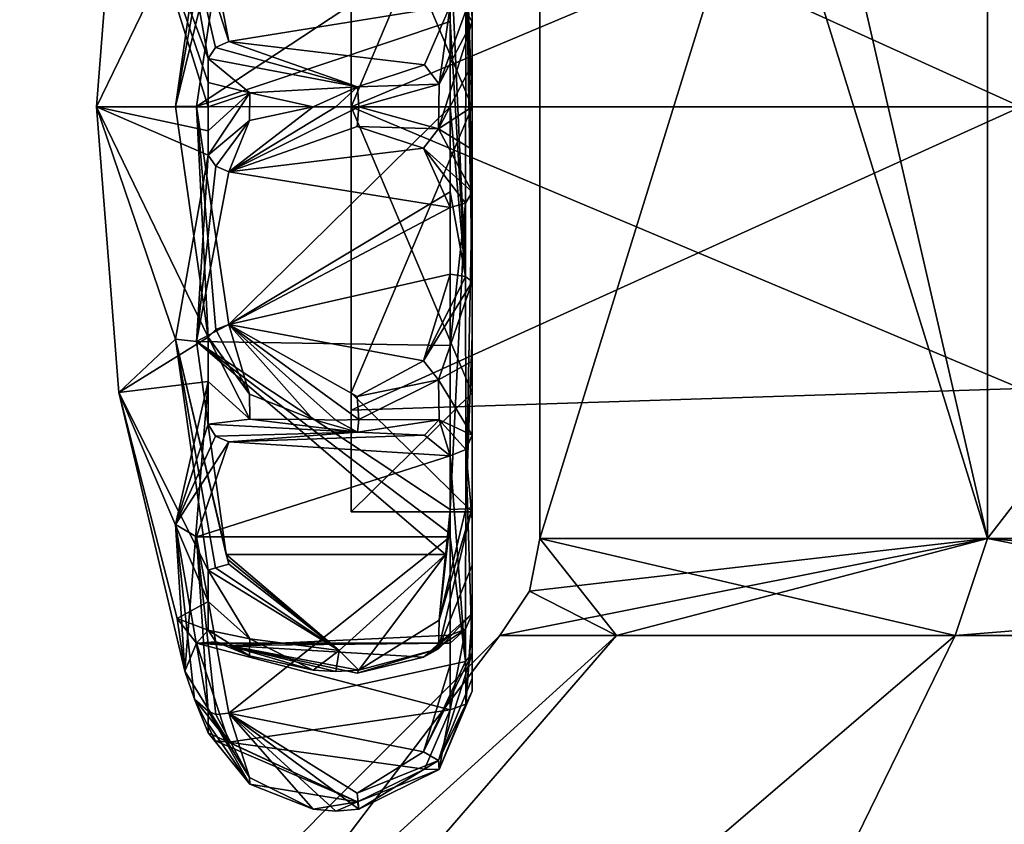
# Model space of a CAD drawing. Extents: x -226 to 210, y 0 to 1475.
# Tile 72 of 102: x -99 to -65, y 1145 to 1173. Entities that reach past the tile are written whole.
import ezdxf

# ---------------------------------------------------------------- set-up
doc = ezdxf.new("R2010")
doc.units = 0
doc.header["$LTSCALE"] = 60.382224
for name, color, linetype in [('548', 7, 'CONTINUOUS'), ('549', 7, 'CONTINUOUS'), ('550', 7, 'CONTINUOUS'), ('551', 7, 'CONTINUOUS'), ('552', 7, 'CONTINUOUS'), ('553', 7, 'CONTINUOUS'), ('554', 7, 'CONTINUOUS'), ('555', 7, 'CONTINUOUS'), ('556', 7, 'CONTINUOUS'), ('557', 7, 'CONTINUOUS'), ('558', 7, 'CONTINUOUS'), ('559', 7, 'CONTINUOUS'), ('560', 7, 'CONTINUOUS'), ('561', 7, 'CONTINUOUS'), ('573', 7, 'CONTINUOUS'), ('578', 7, 'CONTINUOUS'), ('579', 7, 'CONTINUOUS'), ('581', 7, 'CONTINUOUS'), ('582', 7, 'CONTINUOUS'), ('583', 7, 'CONTINUOUS'), ('584', 7, 'CONTINUOUS'), ('585', 7, 'CONTINUOUS'), ('586', 7, 'CONTINUOUS'), ('587', 7, 'CONTINUOUS'), ('588', 7, 'CONTINUOUS'), ('589', 7, 'CONTINUOUS'), ('590', 7, 'CONTINUOUS'), ('591', 7, 'CONTINUOUS'), ('592', 7, 'CONTINUOUS'), ('593', 7, 'CONTINUOUS'), ('594', 7, 'CONTINUOUS'), ('595', 7, 'CONTINUOUS'), ('596', 7, 'CONTINUOUS'), ('597', 7, 'CONTINUOUS'), ('598', 7, 'CONTINUOUS'), ('601', 7, 'CONTINUOUS'), ('602', 7, 'CONTINUOUS'), ('603', 7, 'CONTINUOUS'), ('604', 7, 'CONTINUOUS'), ('606', 7, 'CONTINUOUS'), ('867', 7, 'CONTINUOUS'), ('868', 7, 'CONTINUOUS'), ('869', 7, 'CONTINUOUS'), ('870', 7, 'CONTINUOUS'), ('871', 7, 'CONTINUOUS'), ('872', 7, 'CONTINUOUS')]:
    doc.layers.add(name, color=color, linetype=linetype)

msp = doc.modelspace()

# ---------------------------------------------------------------- linework, layer by layer
at = {"layer": '548', "color": 7, "linetype": 'CONTINUOUS'}
for points in [[(-92.638, 1177.97, -279.602), (-93.771, 1170.013, -281.505), (-92.385, 1177.719, -279.259), (-92.638, 1177.97, -279.602)], [(-92.385, 1177.719, -279.259), (-93.771, 1170.013, -281.505), (-91.922, 1177.531, -279.165), (-92.385, 1177.719, -279.259)], [(-91.922, 1177.531, -279.165), (-93.771, 1170.013, -281.505), (-93.041, 1170.006, -280.963), (-91.922, 1177.531, -279.165)], [(-93.771, 1170.013, -281.505), (-92.638, 1162.03, -279.602), (-93.041, 1170.006, -280.963), (-93.771, 1170.013, -281.505)], [(-92.374, 1162.288, -279.252), (-91.922, 1162.469, -279.165), (-93.041, 1170.006, -280.963), (-92.374, 1162.288, -279.252)], [(-92.638, 1162.03, -279.602), (-92.374, 1162.288, -279.252), (-93.041, 1170.006, -280.963), (-92.638, 1162.03, -279.602)]]:
    msp.add_3dface(points, dxfattribs=at)
at = {"layer": '549', "color": 7, "linetype": 'CONTINUOUS'}
for points in [[(-84.262, 1164.205, -279.923), (-85.186, 1161.211, -278.457), (-83.731, 1164.13, -280.125), (-84.262, 1164.205, -279.923)], [(-83.731, 1164.13, -280.125), (-85.186, 1161.211, -278.457), (-83.5, 1163.94, -280.637), (-83.731, 1164.13, -280.125)], [(-83.5, 1163.94, -280.637), (-85.186, 1161.211, -278.457), (-84.661, 1160.548, -278.61), (-83.5, 1163.94, -280.637)], [(-92.374, 1162.288, -279.252), (-92.638, 1162.03, -279.602), (-91.207, 1160.054, -278.241), (-92.374, 1162.288, -279.252)], [(-91.922, 1162.469, -279.165), (-92.374, 1162.288, -279.252), (-91.207, 1160.054, -278.241), (-91.922, 1162.469, -279.165)], [(-87.482, 1159.977, -277.612), (-91.922, 1162.469, -279.165), (-87.419, 1159.182, -277.536), (-87.482, 1159.977, -277.612)], [(-87.419, 1159.182, -277.536), (-91.922, 1162.469, -279.165), (-88.213, 1159.153, -277.476), (-87.419, 1159.182, -277.536)], [(-88.213, 1159.153, -277.476), (-91.922, 1162.469, -279.165), (-89.003, 1159.182, -277.536), (-88.213, 1159.153, -277.476)], [(-89.003, 1159.182, -277.536), (-91.922, 1162.469, -279.165), (-91.207, 1160.054, -278.241), (-89.003, 1159.182, -277.536)], [(-85.186, 1161.211, -278.457), (-87.482, 1159.977, -277.612), (-84.661, 1160.548, -278.61), (-85.186, 1161.211, -278.457)], [(-84.661, 1160.548, -278.61), (-87.482, 1159.977, -277.612), (-87.419, 1159.182, -277.536), (-84.661, 1160.548, -278.61)]]:
    msp.add_3dface(points, dxfattribs=at)
at = {"layer": '550', "color": 7, "linetype": 'CONTINUOUS'}
for points in [[(-91.207, 1160.054, -278.241), (-92.638, 1162.03, -279.602), (-91.199, 1159.188, -278.65), (-91.207, 1160.054, -278.241)], [(-91.199, 1159.188, -278.65), (-92.638, 1162.03, -279.602), (-92.638, 1160.499, -280.268), (-91.199, 1159.188, -278.65)], [(-92.638, 1159.021, -281.051), (-91.199, 1159.188, -278.65), (-92.638, 1160.499, -280.268), (-92.638, 1159.021, -281.051)], [(-89.003, 1159.182, -277.536), (-91.207, 1160.054, -278.241), (-91.199, 1159.188, -278.65), (-89.003, 1159.182, -277.536)]]:
    msp.add_3dface(points, dxfattribs=at)
at = {"layer": '551', "color": 7, "linetype": 'CONTINUOUS'}
for points in [[(-96.5, 1170, -300), (-92.638, 1177.97, -279.602), (-95.733, 1179.883, -300), (-96.5, 1170, -300)], [(-93.771, 1170.013, -281.505), (-92.638, 1177.97, -279.602), (-96.5, 1170, -300), (-93.771, 1170.013, -281.505)], [(-92.638, 1162.03, -279.602), (-93.771, 1170.013, -281.505), (-96.5, 1170, -300), (-92.638, 1162.03, -279.602)], [(-95.733, 1160.117, -300), (-92.638, 1162.03, -279.602), (-96.5, 1170, -300), (-95.733, 1160.117, -300)], [(-92.638, 1160.499, -280.268), (-92.638, 1162.03, -279.602), (-95.733, 1160.117, -300), (-92.638, 1160.499, -280.268)], [(-93.449, 1150.472, -300), (-92.638, 1160.499, -280.268), (-95.733, 1160.117, -300), (-93.449, 1150.472, -300)], [(-92.638, 1159.021, -281.051), (-92.638, 1160.499, -280.268), (-93.771, 1155.543, -288.464), (-92.638, 1159.021, -281.051)], [(-92.638, 1160.499, -280.268), (-93.449, 1150.472, -300), (-93.771, 1155.543, -288.464), (-92.638, 1160.499, -280.268)], [(-93.771, 1155.543, -288.464), (-93.449, 1150.472, -300), (-93.107, 1149.499, -298.333), (-93.771, 1155.543, -288.464)], [(-92.638, 1149.083, -293.513), (-93.771, 1155.543, -288.464), (-93.107, 1149.499, -298.333), (-92.638, 1149.083, -293.513)], [(-92.638, 1148.34, -296.769), (-92.638, 1149.083, -293.513), (-93.107, 1149.499, -298.333), (-92.638, 1148.34, -296.769)], [(-92.638, 1148.649, -295.128), (-92.638, 1149.083, -293.513), (-92.638, 1148.34, -296.769), (-92.638, 1148.649, -295.128)]]:
    msp.add_3dface(points, dxfattribs=at)
at = {"layer": '552', "color": 7, "linetype": 'CONTINUOUS'}
for points in [[(-96.5, 1170, -300), (-95.733, 1179.883, -300), (-92.638, 1170, -321.9), (-96.5, 1170, -300)], [(-92.638, 1170, -321.9), (-95.733, 1179.883, -300), (-92.638, 1170.836, -321.884), (-92.638, 1170, -321.9)], [(-92.638, 1170.836, -321.884), (-95.733, 1179.883, -300), (-92.638, 1171.67, -321.836), (-92.638, 1170.836, -321.884)], [(-92.638, 1171.67, -321.836), (-95.733, 1179.883, -300), (-93.771, 1178.016, -316.668), (-92.638, 1171.67, -321.836)], [(-95.733, 1160.117, -300), (-96.5, 1170, -300), (-93.771, 1161.96, -316.656), (-95.733, 1160.117, -300)], [(-93.771, 1161.96, -316.656), (-96.5, 1170, -300), (-92.638, 1168.33, -321.836), (-93.771, 1161.96, -316.656)], [(-92.638, 1168.33, -321.836), (-96.5, 1170, -300), (-92.638, 1169.164, -321.884), (-92.638, 1168.33, -321.836)], [(-92.638, 1169.164, -321.884), (-96.5, 1170, -300), (-92.638, 1170, -321.9), (-92.638, 1169.164, -321.884)], [(-92.638, 1153.969, -314.92), (-95.733, 1160.117, -300), (-93.771, 1161.96, -316.656), (-92.638, 1153.969, -314.92)], [(-93.449, 1150.472, -300), (-95.733, 1160.117, -300), (-93.712, 1152.288, -305.967), (-93.449, 1150.472, -300)], [(-93.712, 1152.288, -305.967), (-95.733, 1160.117, -300), (-92.638, 1152.88, -313.658), (-93.712, 1152.288, -305.967)], [(-92.638, 1152.88, -313.658), (-95.733, 1160.117, -300), (-92.638, 1153.969, -314.92), (-92.638, 1152.88, -313.658)], [(-92.638, 1151.886, -312.309), (-93.712, 1152.288, -305.967), (-92.638, 1152.88, -313.658), (-92.638, 1151.886, -312.309)]]:
    msp.add_3dface(points, dxfattribs=at)
at = {"layer": '553', "color": 7, "linetype": 'CONTINUOUS'}
for points in [[(-93.449, 1150.472, -300), (-93.712, 1152.288, -305.967), (-93.041, 1151.439, -304.23), (-93.449, 1150.472, -300)], [(-93.712, 1152.288, -305.967), (-92.638, 1151.886, -312.309), (-93.041, 1151.439, -304.23), (-93.712, 1152.288, -305.967)], [(-92.638, 1151.886, -312.309), (-92.374, 1151.489, -312.136), (-93.041, 1151.439, -304.23), (-92.638, 1151.886, -312.309)], [(-91.922, 1148.011, -297.294), (-93.449, 1150.472, -300), (-93.041, 1151.439, -304.23), (-91.922, 1148.011, -297.294)], [(-92.374, 1151.489, -312.136), (-91.922, 1151.363, -311.978), (-93.041, 1151.439, -304.23), (-92.374, 1151.489, -312.136)], [(-93.107, 1149.499, -298.333), (-93.449, 1150.472, -300), (-91.922, 1148.011, -297.294), (-93.107, 1149.499, -298.333)], [(-92.638, 1148.34, -296.769), (-93.107, 1149.499, -298.333), (-92.385, 1148.061, -297.09), (-92.638, 1148.34, -296.769)], [(-92.385, 1148.061, -297.09), (-93.107, 1149.499, -298.333), (-91.922, 1148.011, -297.294), (-92.385, 1148.061, -297.09)]]:
    msp.add_3dface(points, dxfattribs=at)
at = {"layer": '554', "color": 7, "linetype": 'CONTINUOUS'}
for points in [[(-83.731, 1151.929, -310.145), (-85.186, 1150.953, -313.363), (-83.5, 1152.471, -310.217), (-83.731, 1151.929, -310.145)], [(-83.5, 1152.471, -310.217), (-85.186, 1150.953, -313.363), (-84.661, 1151.249, -313.975), (-83.5, 1152.471, -310.217)], [(-92.374, 1151.489, -312.136), (-92.638, 1151.886, -312.309), (-91.207, 1150.999, -314.539), (-92.374, 1151.489, -312.136)], [(-84.262, 1151.716, -310.117), (-85.186, 1150.953, -313.363), (-83.731, 1151.929, -310.145), (-84.262, 1151.716, -310.117)], [(-91.922, 1151.363, -311.978), (-92.374, 1151.489, -312.136), (-91.207, 1150.999, -314.539), (-91.922, 1151.363, -311.978)], [(-87.482, 1150.404, -314.754), (-91.922, 1151.363, -311.978), (-87.419, 1150.507, -315.545), (-87.482, 1150.404, -314.754)], [(-87.419, 1150.507, -315.545), (-91.922, 1151.363, -311.978), (-88.213, 1150.455, -315.587), (-87.419, 1150.507, -315.545)], [(-88.213, 1150.455, -315.587), (-91.922, 1151.363, -311.978), (-89.003, 1150.507, -315.545), (-88.213, 1150.455, -315.587)], [(-89.003, 1150.507, -315.545), (-91.922, 1151.363, -311.978), (-91.207, 1150.999, -314.539), (-89.003, 1150.507, -315.545)], [(-85.186, 1150.953, -313.363), (-87.482, 1150.404, -314.754), (-84.661, 1151.249, -313.975), (-85.186, 1150.953, -313.363)], [(-84.661, 1151.249, -313.975), (-87.482, 1150.404, -314.754), (-87.419, 1150.507, -315.545), (-84.661, 1151.249, -313.975)]]:
    msp.add_3dface(points, dxfattribs=at)
at = {"layer": '555', "color": 7, "linetype": 'CONTINUOUS'}
for points in [[(-92.638, 1152.88, -313.658), (-92.638, 1153.969, -314.92), (-91.199, 1151.591, -315.291), (-92.638, 1152.88, -313.658)], [(-92.638, 1151.886, -312.309), (-92.638, 1152.88, -313.658), (-91.199, 1151.591, -315.291), (-92.638, 1151.886, -312.309)], [(-91.207, 1150.999, -314.539), (-92.638, 1151.886, -312.309), (-91.199, 1151.591, -315.291), (-91.207, 1150.999, -314.539)], [(-89.003, 1150.507, -315.545), (-91.207, 1150.999, -314.539), (-91.199, 1151.591, -315.291), (-89.003, 1150.507, -315.545)]]:
    msp.add_3dface(points, dxfattribs=at)
at = {"layer": '556', "color": 7, "linetype": 'CONTINUOUS'}
for points in [[(-83.5, 1156.139, -314.816), (-84.64, 1152.231, -315.166), (-83.715, 1156.089, -315.344), (-83.5, 1156.139, -314.816)], [(-83.715, 1156.089, -315.344), (-84.64, 1152.231, -315.166), (-84.262, 1156.068, -315.574), (-83.715, 1156.089, -315.344)], [(-84.262, 1156.068, -315.574), (-84.64, 1152.231, -315.166), (-84.3, 1155.254, -315.518), (-84.262, 1156.068, -315.574)], [(-84.3, 1155.254, -315.518), (-84.64, 1152.231, -315.166), (-84.417, 1154.509, -315.501), (-84.3, 1155.254, -315.518)], [(-84.417, 1154.509, -315.501), (-87.419, 1150.507, -315.545), (-88.103, 1151.185, -315.836), (-84.417, 1154.509, -315.501)], [(-84.64, 1152.231, -315.166), (-87.419, 1150.507, -315.545), (-84.417, 1154.509, -315.501), (-84.64, 1152.231, -315.166)], [(-88.103, 1151.185, -315.836), (-92.638, 1153.969, -314.92), (-92.385, 1154.046, -315.338), (-88.103, 1151.185, -315.836)], [(-91.922, 1154.175, -315.505), (-88.103, 1151.185, -315.836), (-92.385, 1154.046, -315.338), (-91.922, 1154.175, -315.505)], [(-91.199, 1151.591, -315.291), (-92.638, 1153.969, -314.92), (-88.103, 1151.185, -315.836), (-91.199, 1151.591, -315.291)], [(-89.003, 1150.507, -315.545), (-91.199, 1151.591, -315.291), (-88.103, 1151.185, -315.836), (-89.003, 1150.507, -315.545)], [(-88.213, 1150.455, -315.587), (-89.003, 1150.507, -315.545), (-88.103, 1151.185, -315.836), (-88.213, 1150.455, -315.587)], [(-87.419, 1150.507, -315.545), (-88.213, 1150.455, -315.587), (-88.103, 1151.185, -315.836), (-87.419, 1150.507, -315.545)]]:
    msp.add_3dface(points, dxfattribs=at)
at = {"layer": '557', "color": 7, "linetype": 'CONTINUOUS'}
for points in [[(-93.771, 1161.96, -316.656), (-92.638, 1168.33, -321.836), (-93.041, 1161.879, -317.219), (-93.771, 1161.96, -316.656)], [(-92.638, 1168.33, -321.836), (-92.374, 1167.947, -322.039), (-93.041, 1161.879, -317.219), (-92.638, 1168.33, -321.836)], [(-92.374, 1167.947, -322.039), (-91.922, 1167.745, -322.039), (-93.041, 1161.879, -317.219), (-92.374, 1167.947, -322.039)], [(-92.638, 1153.969, -314.92), (-93.771, 1161.96, -316.656), (-92.385, 1154.046, -315.338), (-92.638, 1153.969, -314.92)], [(-93.771, 1161.96, -316.656), (-91.922, 1154.175, -315.505), (-92.385, 1154.046, -315.338), (-93.771, 1161.96, -316.656)], [(-91.922, 1154.175, -315.505), (-93.771, 1161.96, -316.656), (-91.969, 1154.342, -315.502), (-91.922, 1154.175, -315.505)], [(-91.969, 1154.342, -315.502), (-93.771, 1161.96, -316.656), (-92.015, 1154.509, -315.501), (-91.969, 1154.342, -315.502)], [(-92.015, 1154.509, -315.501), (-93.771, 1161.96, -316.656), (-93.041, 1161.879, -317.219), (-92.015, 1154.509, -315.501)]]:
    msp.add_3dface(points, dxfattribs=at)
at = {"layer": '558', "color": 7, "linetype": 'CONTINUOUS'}
for points in [[(-87.482, 1169.317, -324.52), (-91.922, 1167.745, -322.039), (-87.419, 1170, -324.933), (-87.482, 1169.317, -324.52)], [(-87.419, 1170, -324.933), (-91.922, 1167.745, -322.039), (-88.213, 1170, -324.999), (-87.419, 1170, -324.933)], [(-88.213, 1170, -324.999), (-91.922, 1167.745, -322.039), (-89.003, 1170, -324.933), (-88.213, 1170, -324.999)], [(-89.003, 1170, -324.933), (-91.922, 1167.745, -322.039), (-91.207, 1169.52, -323.92), (-89.003, 1170, -324.933)], [(-84.661, 1169.235, -323.373), (-87.482, 1169.317, -324.52), (-87.419, 1170, -324.933), (-84.661, 1169.235, -323.373)], [(-92.374, 1167.947, -322.039), (-92.638, 1168.33, -321.836), (-91.207, 1169.52, -323.92), (-92.374, 1167.947, -322.039)], [(-91.922, 1167.745, -322.039), (-92.374, 1167.947, -322.039), (-91.207, 1169.52, -323.92), (-91.922, 1167.745, -322.039)], [(-85.186, 1168.572, -323.223), (-87.482, 1169.317, -324.52), (-84.661, 1169.235, -323.373), (-85.186, 1168.572, -323.223)], [(-83.5, 1167.059, -320.074), (-85.186, 1168.572, -323.223), (-84.661, 1169.235, -323.373), (-83.5, 1167.059, -320.074)], [(-84.262, 1166.51, -320.603), (-85.186, 1168.572, -323.223), (-83.731, 1166.665, -320.454), (-84.262, 1166.51, -320.603)], [(-83.731, 1166.665, -320.454), (-85.186, 1168.572, -323.223), (-83.5, 1167.059, -320.074), (-83.731, 1166.665, -320.454)]]:
    msp.add_3dface(points, dxfattribs=at)
at = {"layer": '559', "color": 7, "linetype": 'CONTINUOUS'}
for points in [[(-92.638, 1170.836, -321.884), (-92.638, 1171.67, -321.836), (-91.199, 1170.477, -323.927), (-92.638, 1170.836, -321.884)], [(-92.638, 1170, -321.9), (-92.638, 1170.836, -321.884), (-91.199, 1170.477, -323.927), (-92.638, 1170, -321.9)], [(-92.638, 1168.33, -321.836), (-92.638, 1169.164, -321.884), (-91.199, 1170.477, -323.927), (-92.638, 1168.33, -321.836)], [(-91.207, 1169.52, -323.92), (-92.638, 1168.33, -321.836), (-91.199, 1170.477, -323.927), (-91.207, 1169.52, -323.92)], [(-92.638, 1169.164, -321.884), (-92.638, 1170, -321.9), (-91.199, 1170.477, -323.927), (-92.638, 1169.164, -321.884)], [(-89.003, 1170, -324.933), (-91.207, 1169.52, -323.92), (-91.199, 1170.477, -323.927), (-89.003, 1170, -324.933)]]:
    msp.add_3dface(points, dxfattribs=at)
at = {"layer": '560', "color": 7, "linetype": 'CONTINUOUS'}
for points in [[(-84.262, 1173.49, -320.603), (-84.64, 1170.778, -323.348), (-85.15, 1171.455, -323.18), (-84.262, 1173.49, -320.603)], [(-83.715, 1173.323, -320.443), (-84.64, 1170.778, -323.348), (-84.262, 1173.49, -320.603), (-83.715, 1173.323, -320.443)], [(-83.5, 1172.941, -320.074), (-84.64, 1170.778, -323.348), (-83.715, 1173.323, -320.443), (-83.5, 1172.941, -320.074)], [(-91.922, 1172.255, -322.039), (-87.467, 1170.685, -324.517), (-92.385, 1172.044, -322.036), (-91.922, 1172.255, -322.039)], [(-87.467, 1170.685, -324.517), (-92.638, 1171.67, -321.836), (-92.385, 1172.044, -322.036), (-87.467, 1170.685, -324.517)], [(-91.199, 1170.477, -323.927), (-92.638, 1171.67, -321.836), (-87.467, 1170.685, -324.517), (-91.199, 1170.477, -323.927)], [(-85.15, 1171.455, -323.18), (-84.64, 1170.778, -323.348), (-87.467, 1170.685, -324.517), (-85.15, 1171.455, -323.18)], [(-84.64, 1170.778, -323.348), (-87.419, 1170, -324.933), (-87.467, 1170.685, -324.517), (-84.64, 1170.778, -323.348)], [(-89.003, 1170, -324.933), (-91.199, 1170.477, -323.927), (-87.467, 1170.685, -324.517), (-89.003, 1170, -324.933)], [(-88.213, 1170, -324.999), (-89.003, 1170, -324.933), (-87.467, 1170.685, -324.517), (-88.213, 1170, -324.999)], [(-87.419, 1170, -324.933), (-88.213, 1170, -324.999), (-87.467, 1170.685, -324.517), (-87.419, 1170, -324.933)]]:
    msp.add_3dface(points, dxfattribs=at)
at = {"layer": '561', "color": 7, "linetype": 'CONTINUOUS'}
for points in [[(-91.922, 1172.255, -322.039), (-93.771, 1178.016, -316.668), (-93.041, 1178.11, -317.225), (-91.922, 1172.255, -322.039)], [(-92.638, 1171.67, -321.836), (-93.771, 1178.016, -316.668), (-92.385, 1172.044, -322.036), (-92.638, 1171.67, -321.836)], [(-93.771, 1178.016, -316.668), (-91.922, 1172.255, -322.039), (-92.385, 1172.044, -322.036), (-93.771, 1178.016, -316.668)]]:
    msp.add_3dface(points, dxfattribs=at)
at = {"layer": '573', "color": 7, "linetype": 'CONTINUOUS'}
for points in [[(-83.5, 1173.078, -281.451), (-83.5, 1170, -281.725), (-83.5, 1184.015, -299.985), (-83.5, 1173.078, -281.451)], [(-83.5, 1184.015, -299.985), (-83.5, 1170, -281.725), (-83.5, 1170, -285.985), (-83.5, 1184.015, -299.985)], [(-83.5, 1170, -314.015), (-83.5, 1177.929, -316.465), (-83.5, 1179.904, -309.916), (-83.5, 1170, -314.015)], [(-83.5, 1172.941, -320.074), (-83.5, 1177.929, -316.465), (-83.5, 1170, -314.015), (-83.5, 1172.941, -320.074)], [(-83.5, 1171.475, -320.235), (-83.5, 1172.941, -320.074), (-83.5, 1170, -314.015), (-83.5, 1171.475, -320.235)], [(-83.5, 1170, -320.289), (-83.5, 1171.475, -320.235), (-83.5, 1170, -314.015), (-83.5, 1170, -320.289)], [(-83.5, 1163.94, -280.637), (-83.5, 1161.197, -281.721), (-83.5, 1170, -285.985), (-83.5, 1163.94, -280.637)], [(-83.5, 1166.922, -281.451), (-83.5, 1163.94, -280.637), (-83.5, 1170, -285.985), (-83.5, 1166.922, -281.451)], [(-83.5, 1168.525, -320.235), (-83.5, 1170, -320.289), (-83.5, 1155.985, -300.015), (-83.5, 1168.525, -320.235)], [(-83.5, 1170, -320.289), (-83.5, 1170, -314.015), (-83.5, 1155.985, -300.015), (-83.5, 1170, -320.289)], [(-83.5, 1170, -285.985), (-83.5, 1161.197, -281.721), (-83.5, 1160.096, -290.084), (-83.5, 1170, -285.985)], [(-83.5, 1170, -281.725), (-83.5, 1166.922, -281.451), (-83.5, 1170, -285.985), (-83.5, 1170, -281.725)], [(-83.5, 1167.059, -320.074), (-83.5, 1168.525, -320.235), (-83.5, 1155.985, -300.015), (-83.5, 1167.059, -320.074)], [(-83.5, 1162.071, -316.465), (-83.5, 1167.059, -320.074), (-83.5, 1155.985, -300.015), (-83.5, 1162.071, -316.465)], [(-83.5, 1156.139, -314.816), (-83.5, 1162.071, -316.465), (-83.5, 1155.985, -300.015), (-83.5, 1156.139, -314.816)], [(-83.5, 1161.197, -281.721), (-83.5, 1158.64, -283.19), (-83.5, 1160.096, -290.084), (-83.5, 1161.197, -281.721)], [(-83.5, 1160.096, -290.084), (-83.5, 1158.64, -283.19), (-83.5, 1155.985, -300.015), (-83.5, 1160.096, -290.084)], [(-83.5, 1158.64, -283.19), (-83.5, 1155.712, -288.606), (-83.5, 1155.985, -300.015), (-83.5, 1158.64, -283.19)], [(-83.5, 1154.138, -312.65), (-83.5, 1156.139, -314.816), (-83.5, 1155.712, -288.606), (-83.5, 1154.138, -312.65)], [(-83.5, 1155.712, -288.606), (-83.5, 1156.139, -314.816), (-83.5, 1155.985, -300.015), (-83.5, 1155.712, -288.606)], [(-83.5, 1151.083, -292.665), (-83.5, 1154.138, -312.65), (-83.5, 1155.712, -288.606), (-83.5, 1151.083, -292.665)], [(-83.5, 1152.471, -310.217), (-83.5, 1154.138, -312.65), (-83.5, 1152.183, -304.067), (-83.5, 1152.471, -310.217)], [(-83.5, 1152.183, -304.067), (-83.5, 1154.138, -312.65), (-83.5, 1151.083, -292.665), (-83.5, 1152.183, -304.067)], [(-83.5, 1149.774, -298.401), (-83.5, 1152.183, -304.067), (-83.5, 1150.22, -295.485), (-83.5, 1149.774, -298.401)], [(-83.5, 1150.22, -295.485), (-83.5, 1152.183, -304.067), (-83.5, 1151.083, -292.665), (-83.5, 1150.22, -295.485)]]:
    msp.add_3dface(points, dxfattribs=at)
at = {"layer": '578', "color": 7, "linetype": 'CONTINUOUS'}
msp.add_3dface([(-83.5, 1172.941, -320.074), (-83.715, 1173.323, -320.443), (-83.5, 1177.929, -316.465), (-83.5, 1172.941, -320.074)], dxfattribs=at)
at = {"layer": '579', "color": 7, "linetype": 'CONTINUOUS'}
for points in [[(-84.262, 1173.49, -320.603), (-91.922, 1172.255, -322.039), (-93.041, 1178.11, -317.225), (-84.262, 1173.49, -320.603)], [(-84.262, 1173.49, -320.603), (-85.15, 1171.455, -323.18), (-91.922, 1172.255, -322.039), (-84.262, 1173.49, -320.603)], [(-85.15, 1171.455, -323.18), (-87.467, 1170.685, -324.517), (-91.922, 1172.255, -322.039), (-85.15, 1171.455, -323.18)]]:
    msp.add_3dface(points, dxfattribs=at)
at = {"layer": '581', "color": 7, "linetype": 'CONTINUOUS'}
for points in [[(-84.661, 1169.235, -323.373), (-84.64, 1170.778, -323.348), (-83.5, 1172.941, -320.074), (-84.661, 1169.235, -323.373)], [(-84.661, 1169.235, -323.373), (-83.5, 1172.941, -320.074), (-83.5, 1171.475, -320.235), (-84.661, 1169.235, -323.373)], [(-84.661, 1169.235, -323.373), (-83.5, 1171.475, -320.235), (-83.5, 1170, -320.289), (-84.661, 1169.235, -323.373)], [(-84.661, 1169.235, -323.373), (-87.419, 1170, -324.933), (-84.64, 1170.778, -323.348), (-84.661, 1169.235, -323.373)], [(-84.661, 1169.235, -323.373), (-83.5, 1170, -320.289), (-83.5, 1168.525, -320.235), (-84.661, 1169.235, -323.373)], [(-83.5, 1167.059, -320.074), (-84.661, 1169.235, -323.373), (-83.5, 1168.525, -320.235), (-83.5, 1167.059, -320.074)]]:
    msp.add_3dface(points, dxfattribs=at)
at = {"layer": '582', "color": 7, "linetype": 'CONTINUOUS'}
for points in [[(-83.715, 1156.089, -315.344), (-83.731, 1166.665, -320.454), (-83.5, 1167.059, -320.074), (-83.715, 1156.089, -315.344)], [(-83.715, 1156.089, -315.344), (-83.5, 1167.059, -320.074), (-83.5, 1162.071, -316.465), (-83.715, 1156.089, -315.344)], [(-83.715, 1156.089, -315.344), (-84.262, 1156.068, -315.574), (-83.731, 1166.665, -320.454), (-83.715, 1156.089, -315.344)], [(-83.731, 1166.665, -320.454), (-84.262, 1156.068, -315.574), (-84.262, 1161.74, -317.152), (-83.731, 1166.665, -320.454)], [(-84.262, 1166.51, -320.603), (-83.731, 1166.665, -320.454), (-84.262, 1161.74, -317.152), (-84.262, 1166.51, -320.603)], [(-83.5, 1156.139, -314.816), (-83.715, 1156.089, -315.344), (-83.5, 1162.071, -316.465), (-83.5, 1156.139, -314.816)]]:
    msp.add_3dface(points, dxfattribs=at)
at = {"layer": '583', "color": 7, "linetype": 'CONTINUOUS'}
for points in [[(-91.922, 1167.745, -322.039), (-87.482, 1169.317, -324.52), (-85.186, 1168.572, -323.223), (-91.922, 1167.745, -322.039)], [(-91.922, 1167.745, -322.039), (-85.186, 1168.572, -323.223), (-84.262, 1166.51, -320.603), (-91.922, 1167.745, -322.039)], [(-93.041, 1161.879, -317.219), (-91.922, 1167.745, -322.039), (-84.262, 1166.51, -320.603), (-93.041, 1161.879, -317.219)], [(-93.041, 1161.879, -317.219), (-84.262, 1166.51, -320.603), (-84.262, 1161.74, -317.152), (-93.041, 1161.879, -317.219)], [(-84.262, 1156.068, -315.574), (-84.3, 1155.254, -315.518), (-93.041, 1161.879, -317.219), (-84.262, 1156.068, -315.574)], [(-84.262, 1156.068, -315.574), (-93.041, 1161.879, -317.219), (-84.262, 1161.74, -317.152), (-84.262, 1156.068, -315.574)], [(-84.3, 1155.254, -315.518), (-84.417, 1154.509, -315.501), (-93.041, 1161.879, -317.219), (-84.3, 1155.254, -315.518)], [(-84.417, 1154.509, -315.501), (-92.015, 1154.509, -315.501), (-93.041, 1161.879, -317.219), (-84.417, 1154.509, -315.501)]]:
    msp.add_3dface(points, dxfattribs=at)
at = {"layer": '584', "color": 7, "linetype": 'CONTINUOUS'}
for points in [[(-84.417, 1154.509, -315.501), (-88.103, 1151.185, -315.836), (-92.015, 1154.509, -315.501), (-84.417, 1154.509, -315.501)], [(-88.103, 1151.185, -315.836), (-91.969, 1154.342, -315.502), (-92.015, 1154.509, -315.501), (-88.103, 1151.185, -315.836)], [(-88.103, 1151.185, -315.836), (-91.922, 1154.175, -315.505), (-91.969, 1154.342, -315.502), (-88.103, 1151.185, -315.836)]]:
    msp.add_3dface(points, dxfattribs=at)
at = {"layer": '585', "color": 7, "linetype": 'CONTINUOUS'}
for points in [[(-84.661, 1151.249, -313.975), (-84.64, 1152.231, -315.166), (-83.5, 1156.139, -314.816), (-84.661, 1151.249, -313.975)], [(-84.661, 1151.249, -313.975), (-83.5, 1156.139, -314.816), (-83.5, 1154.138, -312.65), (-84.661, 1151.249, -313.975)], [(-83.5, 1152.471, -310.217), (-84.661, 1151.249, -313.975), (-83.5, 1154.138, -312.65), (-83.5, 1152.471, -310.217)], [(-84.661, 1151.249, -313.975), (-87.419, 1150.507, -315.545), (-84.64, 1152.231, -315.166), (-84.661, 1151.249, -313.975)]]:
    msp.add_3dface(points, dxfattribs=at)
at = {"layer": '586', "color": 7, "linetype": 'CONTINUOUS'}
for points in [[(-83.731, 1151.929, -310.145), (-83.5, 1152.471, -310.217), (-83.715, 1149.33, -298.691), (-83.731, 1151.929, -310.145)], [(-83.5, 1152.471, -310.217), (-83.5, 1152.183, -304.067), (-83.715, 1149.33, -298.691), (-83.5, 1152.471, -310.217)], [(-83.5, 1152.183, -304.067), (-83.5, 1149.774, -298.401), (-83.715, 1149.33, -298.691), (-83.5, 1152.183, -304.067)], [(-84.262, 1151.716, -310.117), (-83.731, 1151.929, -310.145), (-84.262, 1151.44, -304.236), (-84.262, 1151.716, -310.117)], [(-84.262, 1151.44, -304.236), (-83.731, 1151.929, -310.145), (-84.262, 1149.137, -298.818), (-84.262, 1151.44, -304.236)], [(-84.262, 1149.137, -298.818), (-83.731, 1151.929, -310.145), (-83.715, 1149.33, -298.691), (-84.262, 1149.137, -298.818)]]:
    msp.add_3dface(points, dxfattribs=at)
at = {"layer": '587', "color": 7, "linetype": 'CONTINUOUS'}
for points in [[(-83.715, 1149.33, -298.691), (-83.5, 1149.774, -298.401), (-84.64, 1147.064, -295.563), (-83.715, 1149.33, -298.691)], [(-84.262, 1149.137, -298.818), (-83.715, 1149.33, -298.691), (-84.64, 1147.064, -295.563), (-84.262, 1149.137, -298.818)], [(-84.262, 1149.137, -298.818), (-84.64, 1147.064, -295.563), (-85.15, 1147.077, -296.261), (-84.262, 1149.137, -298.818)], [(-92.638, 1148.34, -296.769), (-92.385, 1148.061, -297.09), (-87.467, 1145.946, -295.212), (-92.638, 1148.34, -296.769)], [(-91.199, 1146.567, -295.141), (-92.638, 1148.34, -296.769), (-87.467, 1145.946, -295.212), (-91.199, 1146.567, -295.141)], [(-92.385, 1148.061, -297.09), (-91.922, 1148.011, -297.294), (-87.467, 1145.946, -295.212), (-92.385, 1148.061, -297.09)], [(-85.15, 1147.077, -296.261), (-84.64, 1147.064, -295.563), (-87.467, 1145.946, -295.212), (-85.15, 1147.077, -296.261)], [(-84.64, 1147.064, -295.563), (-87.419, 1145.692, -294.452), (-87.467, 1145.946, -295.212), (-84.64, 1147.064, -295.563)], [(-89.003, 1145.692, -294.452), (-91.199, 1146.567, -295.141), (-87.467, 1145.946, -295.212), (-89.003, 1145.692, -294.452)], [(-88.213, 1145.627, -294.437), (-89.003, 1145.692, -294.452), (-87.467, 1145.946, -295.212), (-88.213, 1145.627, -294.437)], [(-87.419, 1145.692, -294.452), (-88.213, 1145.627, -294.437), (-87.467, 1145.946, -295.212), (-87.419, 1145.692, -294.452)]]:
    msp.add_3dface(points, dxfattribs=at)
at = {"layer": '588', "color": 7, "linetype": 'CONTINUOUS'}
for points in [[(-92.638, 1149.083, -293.513), (-92.638, 1148.649, -295.128), (-91.199, 1146.567, -295.141), (-92.638, 1149.083, -293.513)], [(-92.638, 1149.083, -293.513), (-91.199, 1146.567, -295.141), (-91.207, 1146.787, -294.209), (-92.638, 1149.083, -293.513)], [(-92.638, 1148.649, -295.128), (-92.638, 1148.34, -296.769), (-91.199, 1146.567, -295.141), (-92.638, 1148.649, -295.128)], [(-91.199, 1146.567, -295.141), (-89.003, 1145.692, -294.452), (-91.207, 1146.787, -294.209), (-91.199, 1146.567, -295.141)]]:
    msp.add_3dface(points, dxfattribs=at)
at = {"layer": '589', "color": 7, "linetype": 'CONTINUOUS'}
for points in [[(-85.186, 1147.677, -293.44), (-83.5, 1151.083, -292.665), (-83.731, 1150.801, -292.197), (-85.186, 1147.677, -293.44)], [(-83.5, 1151.083, -292.665), (-85.186, 1147.677, -293.44), (-84.661, 1147.383, -294.053), (-83.5, 1151.083, -292.665)], [(-84.262, 1150.69, -292.013), (-85.186, 1147.677, -293.44), (-83.731, 1150.801, -292.197), (-84.262, 1150.69, -292.013)], [(-92.638, 1149.083, -293.513), (-91.207, 1146.787, -294.209), (-92.374, 1148.97, -293.094), (-92.638, 1149.083, -293.513)], [(-92.374, 1148.97, -293.094), (-91.207, 1146.787, -294.209), (-91.922, 1149.015, -292.897), (-92.374, 1148.97, -293.094)], [(-89.003, 1145.692, -294.452), (-88.213, 1145.627, -294.437), (-91.922, 1149.015, -292.897), (-89.003, 1145.692, -294.452)], [(-91.207, 1146.787, -294.209), (-89.003, 1145.692, -294.452), (-91.922, 1149.015, -292.897), (-91.207, 1146.787, -294.209)], [(-88.213, 1145.627, -294.437), (-87.419, 1145.692, -294.452), (-91.922, 1149.015, -292.897), (-88.213, 1145.627, -294.437)], [(-91.922, 1149.015, -292.897), (-87.419, 1145.692, -294.452), (-87.482, 1146.247, -293.878), (-91.922, 1149.015, -292.897)], [(-85.186, 1147.677, -293.44), (-87.482, 1146.247, -293.878), (-84.661, 1147.383, -294.053), (-85.186, 1147.677, -293.44)], [(-87.482, 1146.247, -293.878), (-87.419, 1145.692, -294.452), (-84.661, 1147.383, -294.053), (-87.482, 1146.247, -293.878)]]:
    msp.add_3dface(points, dxfattribs=at)
at = {"layer": '590', "color": 7, "linetype": 'CONTINUOUS'}
for points in [[(-92.638, 1159.021, -281.051), (-93.771, 1155.543, -288.464), (-92.385, 1158.597, -281.033), (-92.638, 1159.021, -281.051)], [(-92.385, 1158.597, -281.033), (-93.771, 1155.543, -288.464), (-91.922, 1158.406, -281.122), (-92.385, 1158.597, -281.033)], [(-91.922, 1158.406, -281.122), (-93.771, 1155.543, -288.464), (-93.041, 1155.12, -288.126), (-91.922, 1158.406, -281.122)], [(-93.771, 1155.543, -288.464), (-92.638, 1149.083, -293.513), (-93.041, 1155.12, -288.126), (-93.771, 1155.543, -288.464)], [(-92.638, 1149.083, -293.513), (-92.374, 1148.97, -293.094), (-93.041, 1155.12, -288.126), (-92.638, 1149.083, -293.513)], [(-92.374, 1148.97, -293.094), (-91.922, 1149.015, -292.897), (-93.041, 1155.12, -288.126), (-92.374, 1148.97, -293.094)]]:
    msp.add_3dface(points, dxfattribs=at)
at = {"layer": '591', "color": 7, "linetype": 'CONTINUOUS'}
for points in [[(-91.199, 1159.188, -278.65), (-92.638, 1159.021, -281.051), (-87.467, 1158.746, -278.208), (-91.199, 1159.188, -278.65)], [(-89.003, 1159.182, -277.536), (-91.199, 1159.188, -278.65), (-87.467, 1158.746, -278.208), (-89.003, 1159.182, -277.536)], [(-88.213, 1159.153, -277.476), (-89.003, 1159.182, -277.536), (-87.467, 1158.746, -278.208), (-88.213, 1159.153, -277.476)], [(-87.419, 1159.182, -277.536), (-88.213, 1159.153, -277.476), (-87.467, 1158.746, -278.208), (-87.419, 1159.182, -277.536)], [(-84.64, 1159.168, -279.301), (-87.419, 1159.182, -277.536), (-87.467, 1158.746, -278.208), (-84.64, 1159.168, -279.301)], [(-85.15, 1158.631, -279.747), (-84.64, 1159.168, -279.301), (-87.467, 1158.746, -278.208), (-85.15, 1158.631, -279.747)], [(-84.262, 1157.916, -282.951), (-84.64, 1159.168, -279.301), (-85.15, 1158.631, -279.747), (-84.262, 1157.916, -282.951)], [(-83.5, 1158.64, -283.19), (-84.64, 1159.168, -279.301), (-83.715, 1158.136, -283.024), (-83.5, 1158.64, -283.19)], [(-83.715, 1158.136, -283.024), (-84.64, 1159.168, -279.301), (-84.262, 1157.916, -282.951), (-83.715, 1158.136, -283.024)], [(-92.638, 1159.021, -281.051), (-92.385, 1158.597, -281.033), (-87.467, 1158.746, -278.208), (-92.638, 1159.021, -281.051)], [(-92.385, 1158.597, -281.033), (-91.922, 1158.406, -281.122), (-87.467, 1158.746, -278.208), (-92.385, 1158.597, -281.033)]]:
    msp.add_3dface(points, dxfattribs=at)
at = {"layer": '592', "color": 7, "linetype": 'CONTINUOUS'}
for points in [[(-83.5, 1163.94, -280.637), (-84.661, 1160.548, -278.61), (-83.5, 1161.197, -281.721), (-83.5, 1163.94, -280.637)], [(-84.661, 1160.548, -278.61), (-83.5, 1158.64, -283.19), (-83.5, 1161.197, -281.721), (-84.661, 1160.548, -278.61)], [(-84.661, 1160.548, -278.61), (-87.419, 1159.182, -277.536), (-84.64, 1159.168, -279.301), (-84.661, 1160.548, -278.61)], [(-83.5, 1158.64, -283.19), (-84.661, 1160.548, -278.61), (-84.64, 1159.168, -279.301), (-83.5, 1158.64, -283.19)]]:
    msp.add_3dface(points, dxfattribs=at)
at = {"layer": '593', "color": 7, "linetype": 'CONTINUOUS'}
for points in [[(-83.5, 1155.712, -288.606), (-83.5, 1158.64, -283.19), (-83.715, 1158.136, -283.024), (-83.5, 1155.712, -288.606)], [(-83.731, 1150.801, -292.197), (-83.715, 1158.136, -283.024), (-84.262, 1157.916, -282.951), (-83.731, 1150.801, -292.197)], [(-83.731, 1150.801, -292.197), (-83.5, 1151.083, -292.665), (-83.715, 1158.136, -283.024), (-83.731, 1150.801, -292.197)], [(-83.5, 1151.083, -292.665), (-83.5, 1155.712, -288.606), (-83.715, 1158.136, -283.024), (-83.5, 1151.083, -292.665)], [(-83.731, 1150.801, -292.197), (-84.262, 1157.916, -282.951), (-84.262, 1155.116, -288.131), (-83.731, 1150.801, -292.197)], [(-84.262, 1150.69, -292.013), (-83.731, 1150.801, -292.197), (-84.262, 1155.116, -288.131), (-84.262, 1150.69, -292.013)]]:
    msp.add_3dface(points, dxfattribs=at)
at = {"layer": '594', "color": 7, "linetype": 'CONTINUOUS'}
for points in [[(-91.922, 1158.406, -281.122), (-85.15, 1158.631, -279.747), (-87.467, 1158.746, -278.208), (-91.922, 1158.406, -281.122)], [(-91.922, 1158.406, -281.122), (-84.262, 1157.916, -282.951), (-85.15, 1158.631, -279.747), (-91.922, 1158.406, -281.122)], [(-91.922, 1158.406, -281.122), (-93.041, 1155.12, -288.126), (-84.262, 1157.916, -282.951), (-91.922, 1158.406, -281.122)], [(-84.262, 1157.916, -282.951), (-93.041, 1155.12, -288.126), (-84.262, 1155.116, -288.131), (-84.262, 1157.916, -282.951)], [(-93.041, 1155.12, -288.126), (-91.922, 1149.015, -292.897), (-84.262, 1155.116, -288.131), (-93.041, 1155.12, -288.126)], [(-91.922, 1149.015, -292.897), (-84.262, 1150.69, -292.013), (-84.262, 1155.116, -288.131), (-91.922, 1149.015, -292.897)], [(-91.922, 1149.015, -292.897), (-85.186, 1147.677, -293.44), (-84.262, 1150.69, -292.013), (-91.922, 1149.015, -292.897)], [(-91.922, 1149.015, -292.897), (-87.482, 1146.247, -293.878), (-85.186, 1147.677, -293.44), (-91.922, 1149.015, -292.897)]]:
    msp.add_3dface(points, dxfattribs=at)
at = {"layer": '595', "color": 7, "linetype": 'CONTINUOUS'}
for points in [[(-83.5, 1150.22, -295.485), (-83.5, 1151.083, -292.665), (-84.661, 1147.383, -294.053), (-83.5, 1150.22, -295.485)], [(-83.5, 1149.774, -298.401), (-83.5, 1150.22, -295.485), (-84.661, 1147.383, -294.053), (-83.5, 1149.774, -298.401)], [(-84.64, 1147.064, -295.563), (-83.5, 1149.774, -298.401), (-84.661, 1147.383, -294.053), (-84.64, 1147.064, -295.563)], [(-87.419, 1145.692, -294.452), (-84.64, 1147.064, -295.563), (-84.661, 1147.383, -294.053), (-87.419, 1145.692, -294.452)]]:
    msp.add_3dface(points, dxfattribs=at)
at = {"layer": '596', "color": 7, "linetype": 'CONTINUOUS'}
for points in [[(-91.922, 1151.363, -311.978), (-85.186, 1150.953, -313.363), (-84.262, 1151.716, -310.117), (-91.922, 1151.363, -311.978)], [(-91.922, 1151.363, -311.978), (-84.262, 1151.716, -310.117), (-84.262, 1151.44, -304.236), (-91.922, 1151.363, -311.978)], [(-93.041, 1151.439, -304.23), (-91.922, 1151.363, -311.978), (-84.262, 1151.44, -304.236), (-93.041, 1151.439, -304.23)], [(-93.041, 1151.439, -304.23), (-84.262, 1151.44, -304.236), (-84.262, 1149.137, -298.818), (-93.041, 1151.439, -304.23)], [(-91.922, 1148.011, -297.294), (-93.041, 1151.439, -304.23), (-84.262, 1149.137, -298.818), (-91.922, 1148.011, -297.294)], [(-91.922, 1151.363, -311.978), (-87.482, 1150.404, -314.754), (-85.186, 1150.953, -313.363), (-91.922, 1151.363, -311.978)], [(-91.922, 1148.011, -297.294), (-84.262, 1149.137, -298.818), (-85.15, 1147.077, -296.261), (-91.922, 1148.011, -297.294)], [(-91.922, 1148.011, -297.294), (-85.15, 1147.077, -296.261), (-87.467, 1145.946, -295.212), (-91.922, 1148.011, -297.294)]]:
    msp.add_3dface(points, dxfattribs=at)
at = {"layer": '597', "color": 7, "linetype": 'CONTINUOUS'}
for points in [[(-83.731, 1164.13, -280.125), (-83.715, 1175.875, -280.14), (-84.262, 1175.795, -279.923), (-83.731, 1164.13, -280.125)], [(-83.731, 1164.13, -280.125), (-83.5, 1163.94, -280.637), (-83.715, 1175.875, -280.14), (-83.731, 1164.13, -280.125)], [(-83.715, 1175.875, -280.14), (-83.5, 1163.94, -280.637), (-83.5, 1166.922, -281.451), (-83.715, 1175.875, -280.14)], [(-83.715, 1175.875, -280.14), (-83.5, 1166.922, -281.451), (-83.5, 1170, -281.725), (-83.715, 1175.875, -280.14)], [(-83.715, 1175.875, -280.14), (-83.5, 1170, -281.725), (-83.5, 1173.078, -281.451), (-83.715, 1175.875, -280.14)], [(-83.731, 1164.13, -280.125), (-84.262, 1175.795, -279.923), (-84.262, 1172.944, -280.701), (-83.731, 1164.13, -280.125)], [(-84.262, 1170, -280.963), (-83.731, 1164.13, -280.125), (-84.262, 1172.944, -280.701), (-84.262, 1170, -280.963)], [(-84.262, 1167.056, -280.701), (-83.731, 1164.13, -280.125), (-84.262, 1170, -280.963), (-84.262, 1167.056, -280.701)], [(-84.262, 1164.205, -279.923), (-83.731, 1164.13, -280.125), (-84.262, 1167.056, -280.701), (-84.262, 1164.205, -279.923)]]:
    msp.add_3dface(points, dxfattribs=at)
at = {"layer": '598', "color": 7, "linetype": 'CONTINUOUS'}
for points in [[(-91.922, 1177.531, -279.165), (-93.041, 1170.006, -280.963), (-84.262, 1175.795, -279.923), (-91.922, 1177.531, -279.165)], [(-84.262, 1175.795, -279.923), (-93.041, 1170.006, -280.963), (-84.262, 1172.944, -280.701), (-84.262, 1175.795, -279.923)], [(-93.041, 1170.006, -280.963), (-84.262, 1170, -280.963), (-84.262, 1172.944, -280.701), (-93.041, 1170.006, -280.963)], [(-93.041, 1170.006, -280.963), (-91.922, 1162.469, -279.165), (-84.262, 1170, -280.963), (-93.041, 1170.006, -280.963)], [(-91.922, 1162.469, -279.165), (-84.262, 1167.056, -280.701), (-84.262, 1170, -280.963), (-91.922, 1162.469, -279.165)], [(-91.922, 1162.469, -279.165), (-84.262, 1164.205, -279.923), (-84.262, 1167.056, -280.701), (-91.922, 1162.469, -279.165)], [(-91.922, 1162.469, -279.165), (-85.186, 1161.211, -278.457), (-84.262, 1164.205, -279.923), (-91.922, 1162.469, -279.165)], [(-91.922, 1162.469, -279.165), (-87.482, 1159.977, -277.612), (-85.186, 1161.211, -278.457), (-91.922, 1162.469, -279.165)]]:
    msp.add_3dface(points, dxfattribs=at)
at = {"layer": '601', "color": 7, "linetype": 'CONTINUOUS'}
for points in [[(-87.689, 1170, -314.015), (-83.5, 1179.904, -309.916), (-87.689, 1184.015, -300.015), (-87.689, 1170, -314.015)], [(-83.5, 1184.015, -299.985), (-83.5, 1170, -285.985), (-87.689, 1179.904, -290.084), (-83.5, 1184.015, -299.985)], [(-83.5, 1170, -314.015), (-83.5, 1179.904, -309.916), (-87.689, 1170, -314.015), (-83.5, 1170, -314.015)], [(-87.689, 1179.904, -290.084), (-83.5, 1170, -285.985), (-87.689, 1170, -285.985), (-87.689, 1179.904, -290.084)]]:
    msp.add_3dface(points, dxfattribs=at)
at = {"layer": '602', "color": 7, "linetype": 'CONTINUOUS'}
for points in [[(-83.5, 1155.985, -300.015), (-83.5, 1170, -314.015), (-87.689, 1160.096, -309.916), (-83.5, 1155.985, -300.015)], [(-83.5, 1170, -314.015), (-87.689, 1170, -314.015), (-87.689, 1160.096, -309.916), (-83.5, 1170, -314.015)], [(-83.5, 1170, -285.985), (-83.5, 1160.096, -290.084), (-87.689, 1170, -285.985), (-83.5, 1170, -285.985)], [(-87.689, 1170, -285.985), (-83.5, 1160.096, -290.084), (-87.689, 1155.985, -299.985), (-87.689, 1170, -285.985)], [(-83.5, 1160.096, -290.084), (-83.5, 1155.985, -300.015), (-87.689, 1155.985, -299.985), (-83.5, 1160.096, -290.084)], [(-87.689, 1155.985, -299.985), (-83.5, 1155.985, -300.015), (-87.689, 1160.096, -309.916), (-87.689, 1155.985, -299.985)]]:
    msp.add_3dface(points, dxfattribs=at)
at = {"layer": '603', "color": 7, "linetype": 'CONTINUOUS'}
for points in [[(-87.689, 1170, -314.015), (-87.689, 1184.015, -300.015), (-87.689, 1170, -310.5), (-87.689, 1170, -314.015)], [(-87.689, 1170, -310.5), (-87.689, 1184.015, -300.015), (-87.689, 1180.5, -299.998), (-87.689, 1170, -310.5)], [(-87.689, 1180.5, -299.998), (-87.689, 1179.904, -290.084), (-87.689, 1170, -289.5), (-87.689, 1180.5, -299.998)], [(-87.689, 1179.904, -290.084), (-87.689, 1170, -285.985), (-87.689, 1170, -289.5), (-87.689, 1179.904, -290.084)], [(-87.689, 1160.096, -309.916), (-87.689, 1170, -314.015), (-87.689, 1170, -310.5), (-87.689, 1160.096, -309.916)], [(-87.689, 1170, -285.985), (-87.689, 1155.985, -299.985), (-87.689, 1170, -289.5), (-87.689, 1170, -285.985)], [(-87.689, 1170, -289.5), (-87.689, 1155.985, -299.985), (-87.689, 1159.5, -300.002), (-87.689, 1170, -289.5)], [(-87.689, 1160.096, -309.916), (-87.689, 1170, -310.5), (-87.689, 1159.5, -300.002), (-87.689, 1160.096, -309.916)], [(-87.689, 1155.985, -299.985), (-87.689, 1160.096, -309.916), (-87.689, 1159.5, -300.002), (-87.689, 1155.985, -299.985)]]:
    msp.add_3dface(points, dxfattribs=at)
at = {"layer": '604', "color": 7, "linetype": 'CONTINUOUS'}
for points in [[(-87.689, 1170, -310.5), (-87.689, 1180.5, -299.998), (-64.5, 1170, -309.75), (-87.689, 1170, -310.5)], [(-87.689, 1180.5, -299.998), (-87.689, 1170, -289.5), (-64.5, 1179.75, -300), (-87.689, 1180.5, -299.998)], [(-64.5, 1170, -309.75), (-87.689, 1180.5, -299.998), (-64.5, 1179.75, -300), (-64.5, 1170, -309.75)], [(-87.689, 1170, -289.5), (-64.5, 1170, -290.25), (-64.5, 1179.75, -300), (-87.689, 1170, -289.5)]]:
    msp.add_3dface(points, dxfattribs=at)
at = {"layer": '606', "color": 7, "linetype": 'CONTINUOUS'}
for points in [[(-87.689, 1159.5, -300.002), (-87.689, 1170, -310.5), (-64.5, 1160.25, -300), (-87.689, 1159.5, -300.002)], [(-87.689, 1170, -310.5), (-64.5, 1170, -309.75), (-64.5, 1160.25, -300), (-87.689, 1170, -310.5)], [(-87.689, 1170, -289.5), (-87.689, 1159.5, -300.002), (-64.5, 1170, -290.25), (-87.689, 1170, -289.5)], [(-64.5, 1170, -290.25), (-87.689, 1159.5, -300.002), (-64.5, 1160.25, -300), (-64.5, 1170, -290.25)]]:
    msp.add_3dface(points, dxfattribs=at)
at = {"layer": '867', "color": 7, "linetype": 'CONTINUOUS'}
for points in [[(-121.049, 1113.196), (-111.835, 1113.196, 46.324), (-82.541, 1151.704), (-121.049, 1113.196)], [(-111.835, 1113.196, 46.324), (-85.595, 1113.196, 85.595), (-66.777, 1151.704, 48.517), (-111.835, 1113.196, 46.324)], [(-82.541, 1151.704), (-111.835, 1113.196, 46.324), (-78.501, 1151.704, 25.507), (-82.541, 1151.704)], [(-78.501, 1151.704, 25.507), (-111.835, 1113.196, 46.324), (-66.777, 1151.704, 48.517), (-78.501, 1151.704, 25.507)], [(-85.595, 1113.196, 85.595), (-46.324, 1113.196, 111.835), (-48.517, 1151.704, 66.777), (-85.595, 1113.196, 85.595)], [(-66.777, 1151.704, 48.517), (-85.595, 1113.196, 85.595), (-48.517, 1151.704, 66.777), (-66.777, 1151.704, 48.517)]]:
    msp.add_3dface(points, dxfattribs=at)
at = {"layer": '868', "color": 7, "linetype": 'CONTINUOUS'}
for points in [[(-121.049, 1113.196), (-82.541, 1151.704), (-78.501, 1151.704, -25.507), (-121.049, 1113.196)], [(-111.835, 1113.196, -46.324), (-121.049, 1113.196), (-78.501, 1151.704, -25.507), (-111.835, 1113.196, -46.324)], [(-85.595, 1113.196, -85.595), (-111.835, 1113.196, -46.324), (-66.777, 1151.704, -48.517), (-85.595, 1113.196, -85.595)], [(-66.777, 1151.704, -48.517), (-111.835, 1113.196, -46.324), (-78.501, 1151.704, -25.507), (-66.777, 1151.704, -48.517)], [(-46.324, 1113.196, -111.835), (-85.595, 1113.196, -85.595), (-48.517, 1151.704, -66.777), (-46.324, 1113.196, -111.835)], [(-48.517, 1151.704, -66.777), (-85.595, 1113.196, -85.595), (-66.777, 1151.704, -48.517), (-48.517, 1151.704, -66.777)]]:
    msp.add_3dface(points, dxfattribs=at)
at = {"layer": '869', "color": 7, "linetype": 'CONTINUOUS'}
for points in [[(-78.501, 1151.704, -25.507), (-82.541, 1151.704), (-65.652, 1155.063, -47.699), (-78.501, 1151.704, -25.507)], [(-65.652, 1155.063, -47.699), (-82.541, 1151.704), (-81.512, 1153.245), (-65.652, 1155.063, -47.699)], [(-81.15, 1155.063), (-65.652, 1155.063, -47.699), (-81.512, 1153.245), (-81.15, 1155.063)], [(-66.777, 1151.704, -48.517), (-78.501, 1151.704, -25.507), (-65.652, 1155.063, -47.699), (-66.777, 1151.704, -48.517)], [(-48.517, 1151.704, -66.777), (-66.777, 1151.704, -48.517), (-25.077, 1155.063, -77.178), (-48.517, 1151.704, -66.777)], [(-25.077, 1155.063, -77.178), (-66.777, 1151.704, -48.517), (-65.652, 1155.063, -47.699), (-25.077, 1155.063, -77.178)]]:
    msp.add_3dface(points, dxfattribs=at)
at = {"layer": '870', "color": 7, "linetype": 'CONTINUOUS'}
for points in [[(-78.501, 1151.704, 25.507), (-81.15, 1155.063), (-81.512, 1153.245), (-78.501, 1151.704, 25.507)], [(-78.501, 1151.704, 25.507), (-66.777, 1151.704, 48.517), (-81.15, 1155.063), (-78.501, 1151.704, 25.507)], [(-81.15, 1155.063), (-66.777, 1151.704, 48.517), (-65.652, 1155.063, 47.699), (-81.15, 1155.063)], [(-66.777, 1151.704, 48.517), (-48.517, 1151.704, 66.777), (-65.652, 1155.063, 47.699), (-66.777, 1151.704, 48.517)], [(-48.517, 1151.704, 66.777), (-25.507, 1151.704, 78.501), (-65.652, 1155.063, 47.699), (-48.517, 1151.704, 66.777)], [(-65.652, 1155.063, 47.699), (-25.507, 1151.704, 78.501), (-25.077, 1155.063, 77.178), (-65.652, 1155.063, 47.699)], [(-82.541, 1151.704), (-78.501, 1151.704, 25.507), (-81.512, 1153.245), (-82.541, 1151.704)]]:
    msp.add_3dface(points, dxfattribs=at)
at = {"layer": '871', "color": 7, "linetype": 'CONTINUOUS'}
for points in [[(-81.15, 1155.063), (-65.652, 1155.063, 47.699), (-81.15, 1205.063), (-81.15, 1155.063)], [(-81.15, 1205.063), (-65.652, 1155.063, 47.699), (-77.176, 1205.063, 25.085), (-81.15, 1205.063)], [(-77.176, 1205.063, 25.085), (-65.652, 1155.063, 47.699), (-65.644, 1205.063, 47.71), (-77.176, 1205.063, 25.085)], [(-65.652, 1155.063, 47.699), (-25.077, 1155.063, 77.178), (-65.644, 1205.063, 47.71), (-65.652, 1155.063, 47.699)], [(-65.644, 1205.063, 47.71), (-25.077, 1155.063, 77.178), (-26.998, 1205.063, 76.527), (-65.644, 1205.063, 47.71)]]:
    msp.add_3dface(points, dxfattribs=at)
at = {"layer": '872', "color": 7, "linetype": 'CONTINUOUS'}
for points in [[(-65.652, 1155.063, -47.699), (-81.15, 1155.063), (-65.648, 1205.063, -47.704), (-65.652, 1155.063, -47.699)], [(-81.15, 1155.063), (-81.15, 1205.063), (-65.648, 1205.063, -47.704), (-81.15, 1155.063)], [(-25.077, 1155.063, -77.178), (-65.652, 1155.063, -47.699), (-27, 1205.063, -76.527), (-25.077, 1155.063, -77.178)], [(-27, 1205.063, -76.527), (-65.652, 1155.063, -47.699), (-65.648, 1205.063, -47.704), (-27, 1205.063, -76.527)]]:
    msp.add_3dface(points, dxfattribs=at)

doc.saveas('drawing.dxf')
